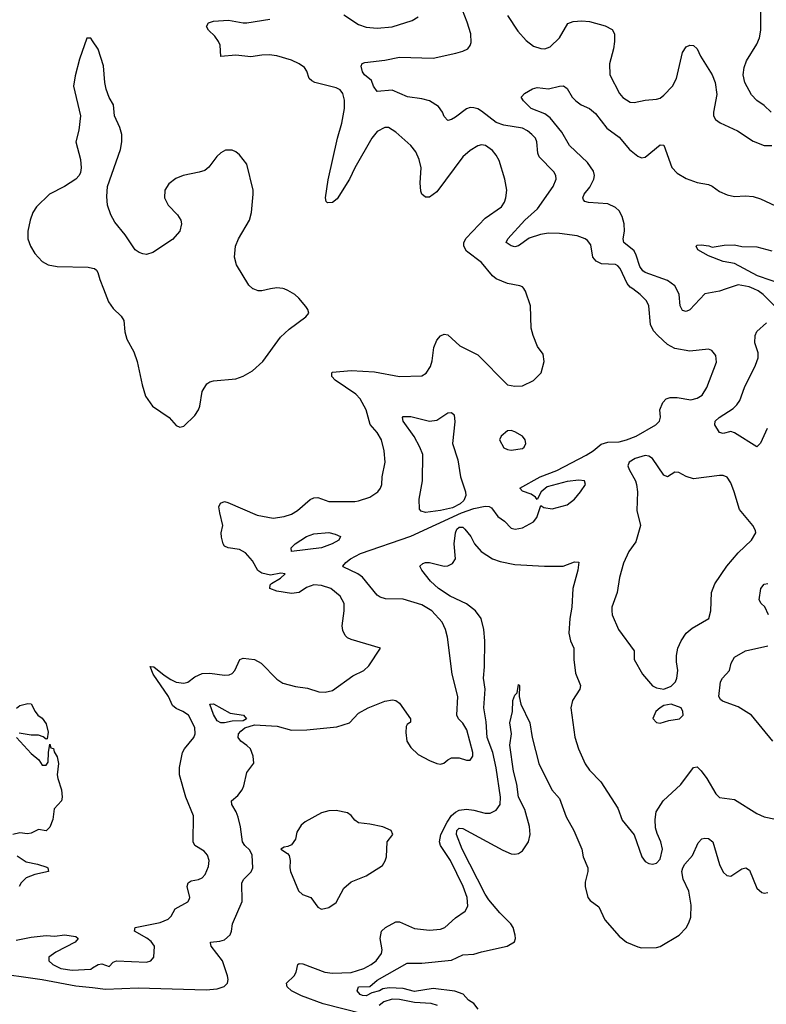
# Model space of a CAD drawing. Header units: inches. Extents: x 2143765 to 2212928, y 878963 to 1017374.
# Tile 68 of 256: x 2149608 to 2153621, y 936157 to 941447. Entities that reach past the tile are written whole.
import ezdxf

# ---------------------------------------------------------------- set-up
doc = ezdxf.new("R2010")
doc.units = ezdxf.units.IN
doc.header["$MEASUREMENT"] = 0
for name, color, linetype in [('C1943', 7, 'Continuous'), ('C1944', 7, 'Continuous'), ('C1953', 7, 'Continuous'), ('C1954', 7, 'Continuous')]:
    doc.layers.add(name, color=color, linetype=linetype)

msp = doc.modelspace()

# ---------------------------------------------------------------- linework, layer by layer
at = {"layer": 'C1943', "color": 5}
for points, elevation in [([(2149591.4, 937748.6), (2149610, 937761.6), (2149630, 937768.2), (2149652.8, 937772.8), (2149670.4, 937770.4), (2149690.8, 937730), (2149706.8, 937710), (2149730, 937694), (2149750, 937664), (2149761.4, 937618.6), (2149756, 937584), (2149750, 937582), (2149734.8, 937594.8), (2149710, 937602.7), (2149670, 937603.7), (2149606, 937614)], 480), ([(2149592, 937590), (2149670, 937504.7), (2149711.3, 937470), (2149730, 937442), (2149750, 937442), (2149762, 937458), (2149762.7, 937510), (2149770, 937554), (2149775.3, 937535.3), (2149790, 937530.7), (2149794, 937514), (2149810, 937486), (2149817.6, 937450), (2149810.6, 937389.4), (2149813, 937370), (2149833.8, 937310), (2149836.9, 937270), (2149832.9, 937250), (2149793.2, 937206.8), (2149787.2, 937150), (2149770, 937109.5), (2149750, 937089.6), (2149710, 937096.2), (2149670, 937077.2), (2149650, 937073.2), (2149610, 937078), (2149572, 937070)], 480), ([(2149594.4, 936954.4), (2149642.6, 936922.6), (2149704.7, 936910), (2149753.7, 936893.7), (2149760.5, 936890), (2149764, 936870), (2149690, 936854.8), (2149643.9, 936836.1), (2149616.5, 936810), (2149605.5, 936790)], 480), ([(2149590, 936502.3), (2149670, 936518.6), (2149750, 936527), (2149797, 936523), (2149850, 936530.1), (2149910, 936520.7), (2149922.8, 936510), (2149907.3, 936490), (2149803.4, 936436.6), (2149765.3, 936410), (2149764.7, 936390), (2149787.1, 936370), (2149830.4, 936350), (2149890, 936340.2), (2149990, 936346), (2150000, 936352.1)], 480), ([(2149450, 936329.3), (2149729.2, 936290.8), (2149910, 936256.9), (2150000, 936247)], 460)]:
    msp.add_lwpolyline(points, dxfattribs=dict(at, elevation=elevation))
at = {"layer": 'C1944', "color": 5, "elevation": 520}
msp.add_lwpolyline([(2150000, 941333), (2149990, 941348), (2149970, 941348), (2149930, 941235.3), (2149905.8, 941145.8), (2149897.1, 941090), (2149934.9, 940930), (2149926.2, 940853.8), (2149910.5, 940790), (2149935.9, 940695.9), (2149938.2, 940650), (2149934.6, 940625.4), (2149928.7, 940610), (2149910, 940589.7), (2149850, 940551.1), (2149768, 940510), (2149698.7, 940441.3), (2149679.5, 940410), (2149664.9, 940370), (2149652.4, 940310), (2149652.4, 940270), (2149666.7, 940230), (2149690.3, 940190.3), (2149730, 940147.7), (2149761, 940130), (2149810, 940121.1), (2149976.9, 940116.9), (2150000, 940112.4)], dxfattribs=at)
at = {"layer": 'C1953', "color": 5}
for points, elevation in [([(2150000, 936352.1), (2150030, 936370.4), (2150050, 936374), (2150090, 936361), (2150110, 936384), (2150129.6, 936390.4), (2150290, 936383.1), (2150314, 936390), (2150329.5, 936410.5), (2150333.1, 936470), (2150314.7, 936494.7), (2150292.6, 936512.6), (2150225.2, 936550), (2150229, 936570), (2150363.5, 936596.5), (2150406.1, 936613.9), (2150422.7, 936630), (2150444.7, 936670), (2150511.9, 936708.1), (2150520.1, 936719.9), (2150523.5, 936730), (2150508.9, 936790), (2150514.3, 936810), (2150530, 936819.7), (2150570, 936827), (2150590, 936836.1), (2150606.1, 936853.9), (2150622.3, 936897.7), (2150626.3, 936930), (2150617.6, 936957.6), (2150599.2, 936979.2), (2150549.4, 937010), (2150540.7, 937030), (2150542.4, 937170), (2150500.5, 937270), (2150467.8, 937390), (2150467.6, 937430), (2150482.9, 937510), (2150494, 937530), (2150543.5, 937590), (2150552.4, 937610), (2150550, 937644), (2150515.1, 937710), (2150485.6, 937730), (2150450, 937745.5), (2150430, 937763.1), (2150408.3, 937810), (2150326, 937930), (2150310, 937971), (2150330, 937970.8), (2150384.4, 937924.4), (2150421.1, 937901.1), (2150450, 937888.3), (2150490, 937882.5), (2150511.9, 937888.1), (2150550, 937916.4), (2150590, 937934.4), (2150630, 937935.9), (2150710, 937924.9), (2150733.7, 937926.3), (2150750, 937933.7), (2150764, 937950), (2150791.1, 938008.9), (2150810, 938015.8), (2150870, 938009), (2150906.4, 937990), (2150990, 937904.2), (2151021.8, 937881.8), (2151090, 937863.6), (2151155.8, 937855.8), (2151216.2, 937836.2), (2151250, 937833.4), (2151290, 937843.7), (2151399.2, 937920.8), (2151457.2, 937950), (2151484.1, 937975.9), (2151548, 938070), (2151390, 938116.3), (2151370, 938125.6), (2151358, 938138), (2151344.4, 938164.4), (2151340.9, 938190), (2151353.1, 938270), (2151352.3, 938310), (2151331.1, 938350), (2151280.5, 938390), (2151230, 938407.6), (2151190, 938409.7), (2151150, 938396.9), (2151110, 938369.7), (2151070, 938363.5), (2150990, 938375.8), (2150952.7, 938390), (2150954.5, 938410), (2150962, 938418), (2151010, 938447), (2151035.1, 938470), (2151012.8, 938472.8), (2150957.1, 938462.9), (2150910, 938472.7), (2150888.4, 938488.4), (2150858.8, 938538.8), (2150822.5, 938582.5), (2150790, 938599.8), (2150728.7, 938608.7), (2150710, 938618.4), (2150701.3, 938630), (2150693.6, 938666.4), (2150691.8, 938690), (2150700.9, 938730), (2150683.3, 938796.7), (2150679.6, 938830), (2150687, 938850), (2150710, 938858), (2150726.6, 938853.4), (2150884.2, 938784.2), (2150970, 938768.7), (2151030, 938777.1), (2151070, 938790.2), (2151102.3, 938810), (2151170, 938869.2), (2151190, 938878.8), (2151210, 938879.7), (2151270, 938859), (2151410, 938859), (2151430, 938861.5), (2151490, 938882.3), (2151533.3, 938910), (2151548, 938930), (2151554.3, 938950), (2151556.9, 938990), (2151572, 939070), (2151567.8, 939130), (2151553.8, 939190), (2151530, 939228.2), (2151492.3, 939272.3), (2151469.9, 939350), (2151439.1, 939410), (2151414.1, 939434.1), (2151303.5, 939510), (2151285.7, 939530), (2151285.6, 939550), (2151290, 939552.7), (2151390, 939561.9), (2151515, 939555), (2151650.2, 939530.2), (2151770, 939532.9), (2151793, 939547), (2151816.6, 939583.4), (2151825.8, 939614.2), (2151834.1, 939685.9), (2151850, 939724.2), (2151870, 939747.4), (2151890, 939757), (2151910, 939753.4), (2151974.5, 939694.5), (2152070, 939645.8), (2152230, 939485.3), (2152270, 939477.6), (2152310, 939480.4), (2152370, 939508.7), (2152411.3, 939550), (2152427.8, 939610), (2152422, 939650), (2152391.7, 939691.7), (2152367.8, 939750), (2152358, 939790), (2152354.3, 939910), (2152327.7, 939987.7), (2152319.8, 939999.8), (2152319.7, 940000)], 480), ([(2150000, 936247), (2150070, 936239.2), (2150245.3, 936245.3), (2150610, 936235.5), (2150670, 936239.8), (2150707.5, 936252.5), (2150725.1, 936270), (2150729.7, 936290), (2150725.4, 936310), (2150698.9, 936390), (2150636.9, 936470), (2150633.2, 936486.8), (2150634, 936490), (2150684.6, 936495.4), (2150710, 936503.9), (2150739.2, 936530), (2150746.6, 936550), (2150751.8, 936590), (2150804.4, 936710), (2150802.9, 936810), (2150812.3, 936830), (2150852.2, 936867.8), (2150861.5, 936890), (2150857.4, 936957.4), (2150844.6, 936984.6), (2150818.7, 937010), (2150805.6, 937030), (2150795.4, 937110), (2150782.4, 937162.4), (2150771.8, 937191.8), (2150747.7, 937230), (2150747.4, 937250), (2150780.6, 937279.4), (2150804.7, 937310), (2150813.3, 937330), (2150830, 937402.8), (2150866.8, 937453.2), (2150863.4, 937490), (2150848.2, 937530), (2150830, 937548.2), (2150796.3, 937570), (2150781.9, 937590), (2150785, 937610), (2150796.3, 937623.7), (2150818.5, 937641.5), (2150870, 937657.6), (2150991.4, 937651.4), (2151070, 937628.9), (2151151.5, 937631.5), (2151312, 937648), (2151380.7, 937670), (2151430, 937720.3), (2151480.7, 937750), (2151570, 937785.2), (2151612.4, 937792.4), (2151630, 937788.8), (2151650, 937774.9), (2151708.5, 937690), (2151708, 937672), (2151690, 937659.5), (2151684.9, 937650), (2151683.2, 937616.8), (2151689.4, 937570.6), (2151710, 937536.5), (2151750, 937498.6), (2151810, 937466.6), (2151850, 937450.2), (2151870, 937447.2), (2151888.3, 937451.7), (2151910, 937470.5), (2151930, 937480.4), (2151970, 937480.3), (2152010, 937468.9), (2152030, 937468.7), (2152043.9, 937490), (2152043.4, 937510), (2152011.8, 937631.8), (2151990, 937667.4), (2151966.9, 937690), (2151958.2, 937710), (2151962.3, 937810), (2151932.8, 937930), (2151907.6, 938130), (2151897.2, 938170), (2151878.7, 938210), (2151823.9, 938270), (2151770, 938302.9), (2151670, 938333.2), (2151574.9, 938334.9), (2151544.9, 938344.9), (2151530, 938355.8), (2151450, 938452.1), (2151426, 938470), (2151347.8, 938507.8), (2151345.7, 938510), (2151361.1, 938530), (2151387.2, 938550), (2151440.8, 938579.2), (2151710, 938671.7), (2151982.8, 938797.2), (2152050, 938820.6), (2152110, 938832.9), (2152131.2, 938831.2), (2152144.5, 938824.5), (2152177.5, 938777.5), (2152213.4, 938753.4), (2152250, 938715.3), (2152271, 938709), (2152310, 938717.6), (2152370, 938748.5), (2152387, 938773), (2152410, 938836), (2152425.1, 938825.1), (2152470, 938819.5), (2152550, 938840.4), (2152589.6, 938870), (2152623, 938910), (2152649.6, 938950), (2152644, 938970), (2152613.4, 938973.4), (2152550, 938965), (2152442.5, 938937.5), (2152410.3, 938910), (2152390, 938868.7), (2152380.9, 938880.9), (2152356.9, 938896.9), (2152310, 938913.2), (2152296, 938930), (2152406, 938990), (2152495, 939025), (2152653.1, 939106.9), (2152689.8, 939130), (2152733.1, 939166.9), (2152770, 939176.9), (2152830, 939179.2), (2152870, 939189), (2152922.2, 939210), (2153028, 939270), (2153046.3, 939290), (2153051.5, 939311.5), (2153049.6, 939350), (2153065.1, 939390), (2153082.7, 939410), (2153103.5, 939416.5), (2153142.3, 939417.7), (2153216, 939404), (2153250, 939413.7), (2153277, 939430), (2153301.6, 939470), (2153353.9, 939606.1), (2153350, 939642), (2153328.7, 939670), (2153310, 939677), (2153210, 939666.3), (2153130, 939679.8), (2153090, 939702.3), (2153037.7, 939750), (2153015.5, 939775.5), (2152998.5, 939810), (2152989, 939909), (2152976.2, 939936.2), (2152943.5, 939970), (2152903.2, 940000)], 460), ([(2150058.6, 940000), (2150086, 939930), (2150110, 939894.8), (2150154.2, 939854.2), (2150167.3, 939830), (2150173, 939770), (2150183.8, 939730), (2150221.4, 939661.4), (2150240.4, 939610), (2150265.8, 939485.8), (2150284.7, 939424.7), (2150322.8, 939370), (2150411.3, 939310), (2150450, 939266.8), (2150470, 939257.3), (2150490, 939263), (2150550, 939319.5), (2150569.7, 939350), (2150576.8, 939370), (2150589.8, 939450), (2150614, 939490), (2150630, 939501.2), (2150650, 939506.5), (2150770, 939517.5), (2150810, 939531.1), (2150859.8, 939559.8), (2150915.3, 939610), (2151010, 939740.2), (2151056.2, 939783.8), (2151145.6, 939850), (2151162, 939870), (2151157, 939890), (2151146.7, 939906.7), (2151109.5, 939950), (2151087, 939970), (2151050, 939992.6), (2151029.4, 940000)], 520), ([(2150955.8, 940000), (2150910, 939990.8), (2150890, 939990.8), (2150864, 940000)], 520), ([(2153404.4, 940000), (2153370, 939988.1), (2153290, 939973.2), (2153210, 939887.9), (2153190, 939879.8), (2153170, 939884.8), (2153157.4, 939910), (2153152.7, 939970), (2153138.1, 940000)], 440), ([(2153665.1, 939910), (2153603.7, 939970), (2153577, 939990), (2153554.4, 940000)], 440), ([(2153624.9, 939250), (2153590, 939172.3), (2153570, 939152), (2153450, 939228), (2153430, 939234), (2153390, 939223.6), (2153370, 939229.6), (2153344.5, 939270), (2153346, 939290), (2153367, 939310), (2153442.8, 939357.2), (2153463.2, 939376.8), (2153479, 939401), (2153502.9, 939470), (2153563.2, 939590), (2153577.4, 939630), (2153576.6, 939656.6), (2153559.8, 939710), (2153560.3, 939750), (2153570, 939771.8), (2153621.8, 939818.2)], 440), ([(2151450, 936105.8), (2151238.8, 936158.8), (2151122.4, 936202.4), (2151069, 936230), (2151046.3, 936250), (2151042.8, 936270), (2151082.8, 936310), (2151094.2, 936330), (2151102.4, 936370), (2151110, 936376), (2151130, 936374.7), (2151248.9, 936330), (2151290, 936324.4), (2151390, 936328.7), (2151458, 936350), (2151497.9, 936370), (2151524.2, 936390), (2151552.7, 936430), (2151556.3, 936450), (2151546.4, 936510), (2151549.1, 936530.9), (2151553.8, 936550), (2151574, 936570), (2151630, 936600.1), (2151650, 936599.4), (2151730, 936563.4), (2151810, 936556.2), (2151870, 936560.2), (2151893.8, 936570), (2151950, 936621.8), (2152001.8, 936658.2), (2152016.5, 936683.5), (2152013.4, 936730), (2151992.7, 936790), (2151923.9, 936930), (2151869.6, 937009.6), (2151864, 937030), (2151872.2, 937070), (2151905.3, 937134.7), (2151928.9, 937171.1), (2151950, 937189.3), (2151970, 937199.6), (2152010, 937205.6), (2152050, 937200.6), (2152110, 937183.8), (2152136.2, 937183.8), (2152170, 937199.5), (2152190, 937231), (2152192.7, 937270), (2152170, 937427), (2152151.1, 937508.9), (2152121.3, 937590), (2152114.9, 937674.9), (2152103.4, 937750), (2152109.9, 937850), (2152100.7, 937910), (2152106.2, 937970), (2152107.8, 938110), (2152103.7, 938170), (2152088.2, 938230), (2152058.2, 938270), (2152010, 938307.9), (2151922.7, 938350), (2151858.7, 938390), (2151816.9, 938430), (2151769.3, 938490), (2151759, 938510), (2151775.1, 938524.9), (2151790, 938530.3), (2151810, 938530.3), (2151890, 938510.4), (2151910, 938512.7), (2151934.7, 938525.3), (2151951.5, 938550), (2151943.5, 938630), (2151949.8, 938690), (2151958, 938710), (2151970, 938719.6), (2151990, 938720.3), (2152000.3, 938710), (2152032.4, 938670), (2152053.6, 938630), (2152089.1, 938590), (2152148.8, 938550), (2152190, 938535.5), (2152270, 938520.2), (2152428.6, 938511.4), (2152530, 938511.6), (2152590, 938533.7), (2152612.8, 938532.8), (2152608.7, 938488.7), (2152581.8, 938390), (2152576.2, 938290), (2152564.6, 938230), (2152559.8, 938150), (2152568, 938110), (2152587.1, 938070), (2152587.4, 938010), (2152596.2, 937936.2), (2152622.6, 937870), (2152618, 937850), (2152580.2, 937790), (2152570.3, 937750.3), (2152592.7, 937592.7), (2152612.2, 937530), (2152648.1, 937448.1), (2152670, 937414), (2152732, 937352), (2152822.4, 937210), (2152846.7, 937146.7), (2152910, 937067.3), (2152952.7, 936950), (2152970, 936924.9), (2152990, 936913.4), (2153010, 936910.5), (2153030, 936915.5), (2153050, 936937.3), (2153062.3, 936990), (2153054.7, 937030), (2153034.1, 937074.1), (2153025.6, 937105.6), (2153023.9, 937150), (2153029.8, 937190.2), (2153066.6, 937250), (2153162, 937338), (2153230, 937428.4), (2153250, 937432.2), (2153270, 937411.8), (2153301.6, 937370), (2153350, 937288), (2153370, 937268.4), (2153450, 937257.3), (2153570, 937182.3), (2153610, 937164.6), (2153670, 937152)], 440), ([(2153632.6, 938250), (2153612.3, 938292.3), (2153594, 938310), (2153582.6, 938330), (2153591.2, 938390), (2153610, 938414.6), (2153630, 938416.9)], 440), ([(2153656.8, 937570), (2153540.8, 937710), (2153470, 937755.2), (2153384.8, 937784.8), (2153373.9, 937793.9), (2153365.6, 937810), (2153374.7, 937890), (2153386.2, 937910), (2153424, 937950), (2153432.4, 937990), (2153450, 938021.1), (2153510, 938056.1), (2153630, 938083.1)], 440), ([(2152071.7, 936131.7), (2152050, 936161.3), (2152019.6, 936179.6), (2151992.2, 936212.2), (2151947.5, 936227.5), (2151830, 936242.3), (2151730, 936226.6), (2151670, 936242.2), (2151594, 936246), (2151559.8, 936240.2), (2151541.3, 936230), (2151501, 936219), (2151470, 936202.2), (2151450, 936203.5), (2151437.6, 936210), (2151421.6, 936230), (2151429.2, 936250), (2151490, 936253.4), (2151530, 936286), (2151690, 936377.6), (2151770, 936378.9), (2151930, 936394.7), (2151990, 936422), (2152050, 936426.9), (2152090, 936439.7), (2152229, 936470), (2152267.6, 936492.4), (2152273.3, 936510), (2152271.5, 936528.5), (2152259.8, 936570), (2152248.7, 936590), (2152188.1, 936648.1), (2152130, 936717.5), (2152110, 936748), (2151985.8, 936990), (2151955.1, 937070), (2151958.5, 937090), (2151970, 937103.1), (2151990, 937102.2), (2152205.2, 936985.2), (2152250, 936966), (2152270, 936962.8), (2152290, 936966.7), (2152310, 936981.7), (2152343.2, 937030), (2152351.6, 937068.4), (2152348, 937112), (2152323, 937203), (2152289.9, 937270), (2152280.3, 937340.3), (2152262.8, 937410), (2152243.1, 937550), (2152251, 937610), (2152242.6, 937670), (2152257.4, 937730), (2152259.6, 937790), (2152270, 937818), (2152282, 937830), (2152290, 937874.8), (2152294, 937870), (2152292.7, 937810), (2152301.3, 937770), (2152350.2, 937670), (2152362.8, 937590), (2152399.1, 937450), (2152469.1, 937310), (2152510, 937262), (2152544.7, 937164.7), (2152586.5, 937090), (2152630.2, 936990), (2152636.5, 936950), (2152662.3, 936890), (2152662.3, 936870), (2152647.5, 936812.5), (2152646.9, 936790), (2152662.6, 936730), (2152674, 936714), (2152721, 936681), (2152752.9, 936610), (2152830, 936522.8), (2152870, 936490.2), (2152930, 936464.9), (2152950, 936460.8), (2153030, 936462.7), (2153050, 936467.9), (2153152, 936528), (2153190, 936568.5), (2153205.4, 936594.6), (2153215, 936625), (2153216.4, 936690), (2153204.9, 936764.9), (2153175, 936830), (2153167.3, 936870), (2153171.6, 936890), (2153182.5, 936910), (2153223.8, 936956.2), (2153255.3, 937024.7), (2153274.3, 937045.7), (2153290, 937050.4), (2153310, 937047), (2153334.3, 937030), (2153370, 936908.2), (2153390, 936866.4), (2153408.2, 936848.2), (2153430, 936845.3), (2153490, 936884.2), (2153511, 936890), (2153530, 936877.3), (2153570, 936780.5), (2153597.7, 936757.7), (2153610, 936754), (2153630, 936757.6)], 420), ([(2151854.7, 936150), (2151820.7, 936160.7), (2151730, 936166.5), (2151650, 936183.7), (2151610, 936185.2), (2151566, 936170), (2151539.8, 936150)], 440)]:
    msp.add_lwpolyline(points, dxfattribs=dict(at, elevation=elevation))
for points, elevation in [([(2151790, 938799.6), (2151765.5, 938805.5), (2151756.3, 938816.3), (2151756.2, 938870), (2151772.9, 938970), (2151774.5, 939110), (2151759.8, 939150), (2151728, 939208), (2151668.8, 939290), (2151666.3, 939310), (2151670, 939314), (2151710, 939314), (2151810, 939289.4), (2151850, 939295.9), (2151910, 939334), (2151930, 939336.4), (2151943.4, 939323.4), (2151946.3, 939286.3), (2151935.3, 939170), (2151962.9, 939082.9), (2151978.3, 938990), (2152003.6, 938910), (2152005.9, 938890), (2151996, 938864), (2151975.1, 938844.9), (2151935.2, 938824.8), (2151870, 938809.9)], 460), ([(2152250, 939239), (2152230, 939237.2), (2152196, 939210), (2152186.8, 939190), (2152210, 939147.3), (2152230, 939137.3), (2152250, 939134.8), (2152310, 939142.8), (2152319, 939150), (2152329.2, 939170), (2152325.2, 939190), (2152310, 939209), (2152270, 939233.2)], 480), ([(2152970, 939105.2), (2152915.6, 939090), (2152884.4, 939070), (2152876, 939050), (2152883.1, 939030), (2152918.7, 938970), (2152923.7, 938950), (2152928.4, 938910), (2152924.4, 938810), (2152945.3, 938730), (2152918.9, 938641.1), (2152881.6, 938590), (2152853.3, 938526.7), (2152831.8, 938450), (2152818.7, 938370), (2152790.4, 938290), (2152790.4, 938270), (2152793, 938250), (2152826.4, 938170), (2152910, 938056), (2152910.6, 938010), (2152955.5, 937930), (2153010, 937867.3), (2153030, 937856.3), (2153070, 937850.4), (2153110, 937866.7), (2153133.6, 937890), (2153139.6, 937910), (2153145.6, 937950), (2153137.6, 937997.6), (2153138, 938030), (2153146.3, 938070), (2153163.1, 938110), (2153189.8, 938150.2), (2153221.8, 938178.2), (2153312, 938230), (2153323.6, 938270), (2153326, 938370), (2153343.5, 938416.5), (2153409.6, 938510), (2153470, 938583), (2153541.2, 938650), (2153564, 938690), (2153563.1, 938703.1), (2153549.2, 938730), (2153476.1, 938816.1), (2153448.7, 938910), (2153430, 938958.4), (2153410, 938988.2), (2153390, 938997.3), (2153370, 938997.3), (2153230, 938980.7), (2153190, 938993.3), (2153150, 939014.7), (2153130, 939015.6), (2153090, 938991.5), (2153070, 939000.5), (2153009.8, 939090), (2152990, 939101.7)], 460), ([(2151070, 938589.8), (2151067.8, 938610), (2151089.7, 938630), (2151150, 938670.2), (2151190, 938684.5), (2151270, 938691.5), (2151303.4, 938683.4), (2151333.1, 938670), (2151324.2, 938650), (2151287.6, 938630), (2151230.2, 938610)], 460), ([(2150689.4, 937669.4), (2150670, 937680.4), (2150650, 937714), (2150629.8, 937770.2), (2150650, 937771.1), (2150740.4, 937720.4), (2150811.2, 937711.2), (2150826.8, 937690), (2150810, 937680.7), (2150750, 937678.4), (2150710, 937669.9)], 460), ([(2153110, 937769.4), (2153070, 937762), (2153050.8, 937750), (2153026.8, 937730), (2153012, 937692), (2153031.1, 937671.1), (2153050, 937666.8), (2153097.5, 937682.5), (2153155.3, 937690), (2153174, 937710), (2153173.2, 937730), (2153164, 937750)], 460), ([(2151310, 937197.9), (2151270, 937196.1), (2151230, 937185.4), (2151142.3, 937137.7), (2151121.2, 937118.8), (2151098.7, 937081.3), (2151090, 937044), (2151070, 937013.2), (2151050, 937004), (2151030, 937002), (2151012, 936990), (2151047.7, 936967.7), (2151056.7, 936956.7), (2151062.4, 936930), (2151059.5, 936890), (2151063.7, 936870), (2151107.3, 936767.3), (2151127.5, 936747.5), (2151173.4, 936730), (2151210, 936679.1), (2151230, 936668.8), (2151270, 936677.4), (2151310, 936704.6), (2151350, 936780.4), (2151390, 936814.9), (2151470, 936847.7), (2151557.5, 936902.5), (2151572.9, 936927.1), (2151579, 936950), (2151582.9, 937030), (2151613.6, 937070), (2151604.2, 937090), (2151559.5, 937110), (2151490, 937125.2), (2151430, 937131.9), (2151410, 937145.7), (2151390, 937170.9), (2151370, 937185.6)], 460)]:
    msp.add_lwpolyline(points, close=True, dxfattribs=dict(at, elevation=elevation))
at = {"layer": 'C1954', "color": 5}
for points, elevation in [([(2152903.2, 940000), (2152890, 940009.8), (2152873.2, 940030), (2152835.2, 940110), (2152823.8, 940123.8), (2152810, 940132), (2152735.8, 940135.8), (2152705.8, 940150), (2152689.1, 940170), (2152677.7, 940237.7), (2152660.7, 940260.7), (2152647.1, 940270), (2152605, 940285), (2152510, 940297.7), (2152450, 940299.9), (2152406.9, 940293.1), (2152346.4, 940273.6), (2152290, 940232.6), (2152270, 940226.9), (2152250, 940231.6), (2152222.9, 940250), (2152231.6, 940270), (2152324.1, 940370), (2152391.5, 940430), (2152475.1, 940550), (2152492, 940590), (2152489.8, 940610), (2152479.8, 940630), (2152400.3, 940710), (2152393.3, 940730), (2152388.5, 940790), (2152379.8, 940810), (2152361.7, 940830), (2152337.3, 940850), (2152310, 940863.4), (2152210, 940880.3), (2152170, 940893.7), (2152090, 940955.7), (2152070, 940968.4), (2152050, 940974), (2152030, 940974.1), (2152010, 940968), (2151950, 940923.5), (2151930, 940911.2), (2151910, 940905.6), (2151890, 940926), (2151881.4, 940950), (2151859.8, 940979.8), (2151811.3, 941010), (2151770, 941021.6), (2151692.4, 941032.4), (2151610, 941067.4), (2151530, 941060.7), (2151510, 941089.2), (2151499.3, 941119.3), (2151460.9, 941150), (2151450, 941166.3), (2151443.1, 941196.9), (2151449.5, 941210.5), (2151463.5, 941216.5), (2151570.7, 941229.3), (2151650, 941245.8), (2151830, 941240.8), (2151953, 941267), (2151990, 941277), (2152016.2, 941290), (2152030, 941307.7), (2152035.2, 941324.8), (2152033.2, 941370), (2152013.9, 941433.9), (2151963.3, 941563.3)], 460), ([(2152319.7, 940000), (2152310.7, 940010.7), (2152296.2, 940016.2), (2152230, 940029.8), (2152170, 940054.2), (2152149.9, 940069.9), (2152090, 940142.5), (2152010, 940203.5), (2151994.8, 940230), (2151995, 940250), (2152007.3, 940272.7), (2152110, 940380.2), (2152198, 940442), (2152213.9, 940466.1), (2152222, 940490), (2152226.8, 940530), (2152216.4, 940590), (2152184.5, 940690), (2152170, 940718.7), (2152150, 940744.7), (2152112.3, 940770), (2152090, 940774), (2152070, 940769.7), (2152030, 940744.7), (2151990, 940709.6), (2151850, 940521.1), (2151810, 940492.8), (2151790, 940493), (2151770, 940509.5), (2151764.8, 940524.8), (2151760.7, 940570), (2151766.8, 940650), (2151756.1, 940696.1), (2151736.8, 940736.8), (2151711.2, 940770), (2151630, 940843), (2151590, 940868), (2151570, 940868.2), (2151530, 940845.4), (2151500.2, 940810), (2151410.2, 940650), (2151381.3, 940590), (2151315.3, 940484.7), (2151290, 940463.9), (2151263.5, 940463.5), (2151255.6, 940470), (2151252.3, 940490), (2151267, 940587), (2151316.9, 940810), (2151339.5, 940890), (2151354.4, 940970), (2151353.6, 941013.6), (2151345.4, 941050), (2151330, 941069.6), (2151310, 941081), (2151195.1, 941110), (2151178.6, 941118.6), (2151164.4, 941130), (2151150.8, 941170), (2151138.5, 941190), (2151111.1, 941210), (2151068.9, 941228.9), (2150990, 941252.1), (2150950, 941257.7), (2150910, 941256.5), (2150850, 941246.2), (2150770, 941255.3), (2150690, 941249.6), (2150685.1, 941310), (2150677.3, 941330), (2150658.1, 941358.1), (2150624, 941390), (2150611.6, 941410), (2150623.7, 941430), (2150650, 941438.3), (2150730, 941444.2), (2150809.3, 941429.3), (2150830, 941429.3), (2150952, 941450)], 480), ([(2151350, 941472.7), (2151430, 941420.7), (2151470, 941405.6), (2151530, 941400.5), (2151610, 941408.7), (2151717.3, 941442.7), (2151750, 941461.6)], 480), ([(2152230.9, 941470), (2152285.7, 941385.7), (2152330, 941335), (2152370, 941304.3), (2152410, 941291.8), (2152430, 941290.2), (2152459.2, 941300.8), (2152509.8, 941350), (2152554, 941426), (2152582.9, 941437.1), (2152630, 941440.8), (2152670, 941437.4), (2152754.5, 941414.5), (2152793.4, 941393.4), (2152804.4, 941370), (2152804.7, 941330), (2152798.9, 941290), (2152777.7, 941210), (2152780.2, 941150), (2152831.5, 941050), (2152850, 941028.9), (2152890, 941004.4), (2152910, 941001.3), (2152970, 941014.7), (2153030, 941018.9), (2153050, 941025.7), (2153070, 941040.3), (2153116.8, 941090), (2153138, 941130), (2153170, 941270.7), (2153190, 941300.7), (2153210, 941310.4), (2153230, 941308), (2153250, 941290.7), (2153267, 941250), (2153330.3, 941150), (2153347, 941110), (2153355.1, 941044.9), (2153336.4, 940950), (2153338, 940930), (2153347.7, 940910), (2153372.2, 940892.2), (2153465.5, 940850), (2153550, 940793.4), (2153610, 940770.4), (2153650, 940770.4)], 460), ([(2153647.2, 940950), (2153610, 940985.1), (2153570, 941012), (2153542.2, 941042.2), (2153505.1, 941110), (2153495.8, 941150), (2153502.5, 941190), (2153514.6, 941225.4), (2153570, 941315.8), (2153584.6, 941350), (2153592.1, 941390), (2153591, 941489)], 460), ([(2150864, 940000), (2150861.1, 940001), (2150840.7, 940020.7), (2150774.5, 940130), (2150763.6, 940170), (2150769.1, 940230), (2150784.2, 940270), (2150844.1, 940370), (2150853.6, 940410), (2150863.9, 940510), (2150862.7, 940530), (2150829.8, 940669.8), (2150790, 940720.7), (2150770, 940737.6), (2150750, 940746), (2150715.1, 940744.9), (2150690, 940731.6), (2150668.3, 940711.7), (2150625.6, 940654.4), (2150603.1, 940636.9), (2150573.4, 940626.6), (2150487.7, 940610), (2150447.1, 940592.9), (2150410, 940564.2), (2150389.1, 940530), (2150387.4, 940490), (2150407, 940450), (2150457.4, 940397.4), (2150473.7, 940370), (2150478.7, 940350), (2150468.4, 940310), (2150430, 940266), (2150324.8, 940195.2), (2150290, 940186), (2150270, 940188.6), (2150250, 940195.1), (2150229.7, 940210), (2150175.1, 940290), (2150119.5, 940359.5), (2150098.6, 940398.6), (2150081.1, 940450), (2150076.9, 940496.9), (2150079.8, 940550), (2150150.8, 940750), (2150157.8, 940790), (2150157.2, 940830), (2150147.2, 940867.2), (2150118.4, 940930), (2150112.7, 940990), (2150090, 941028.7), (2150073.1, 941073.1), (2150065.6, 941110), (2150058, 941198), (2150030, 941288), (2150000, 941333)], 520), ([(2153138.1, 940000), (2153130, 940016.5), (2153090, 940044.7), (2152970, 940088.2), (2152957.3, 940097.3), (2152941.1, 940121.1), (2152921.9, 940181.9), (2152910, 940204.6), (2152855.8, 940250), (2152851.9, 940270), (2152858, 940310), (2152857.3, 940350), (2152846.6, 940390), (2152830, 940419), (2152810, 940438.3), (2152770, 940457.2), (2152664.8, 940464.8), (2152645.2, 940470), (2152638.4, 940478.4), (2152635.1, 940490), (2152642.7, 940510), (2152673, 940547), (2152694.8, 940590), (2152697.3, 940610), (2152692.8, 940632.8), (2152659.9, 940679.9), (2152563.5, 940770), (2152522.5, 940842.5), (2152459.3, 940919.3), (2152430, 940940.7), (2152357.6, 940970), (2152316, 941010), (2152304, 941030), (2152306.3, 941033.7), (2152322, 941050), (2152364.4, 941075.6), (2152390, 941083), (2152450, 941074.4), (2152510, 941090.4), (2152531.8, 941091.8), (2152550, 941077.3), (2152578, 941030), (2152597.4, 941010), (2152626.7, 940990), (2152670, 940970.3), (2152703.3, 940943.3), (2152763.4, 940863.4), (2152830, 940815.8), (2152885, 940750), (2152930, 940712.9), (2152950, 940703.7), (2152970, 940708.7), (2153050, 940774.9), (2153070, 940773), (2153112.5, 940652.5), (2153141.3, 940621.3), (2153190, 940594.3), (2153250, 940571.6), (2153310, 940561.1), (2153330, 940552), (2153370, 940523.1), (2153410, 940505.2), (2153450, 940496.5), (2153510, 940499.6), (2153550, 940496.3), (2153590, 940483.8), (2153670, 940446.3)], 440), ([(2153721.1, 940021.1), (2153572.8, 940070), (2153450, 940136.2), (2153390, 940147.6), (2153310, 940178), (2153253.2, 940210), (2153244, 940230), (2153250, 940234.8), (2153270, 940237.1), (2153311.5, 940231.5), (2153330, 940224), (2153394.9, 940234.9), (2153450, 940237), (2153490, 940228.8), (2153570, 940225.7), (2153650, 940204.5)], 420), ([(2150000, 940112.4), (2150010, 940110.4), (2150020.6, 940100.6), (2150029, 940089), (2150039, 940050), (2150058.6, 940000)], 520), ([(2153554.4, 940000), (2153528.5, 940011.5), (2153470, 940022.7), (2153404.4, 940000)], 440), ([(2151029.4, 940000), (2151022.5, 940002.5), (2150990, 940006.9), (2150955.8, 940000)], 520)]:
    msp.add_lwpolyline(points, dxfattribs=dict(at, elevation=elevation))

doc.saveas('drawing.dxf')
